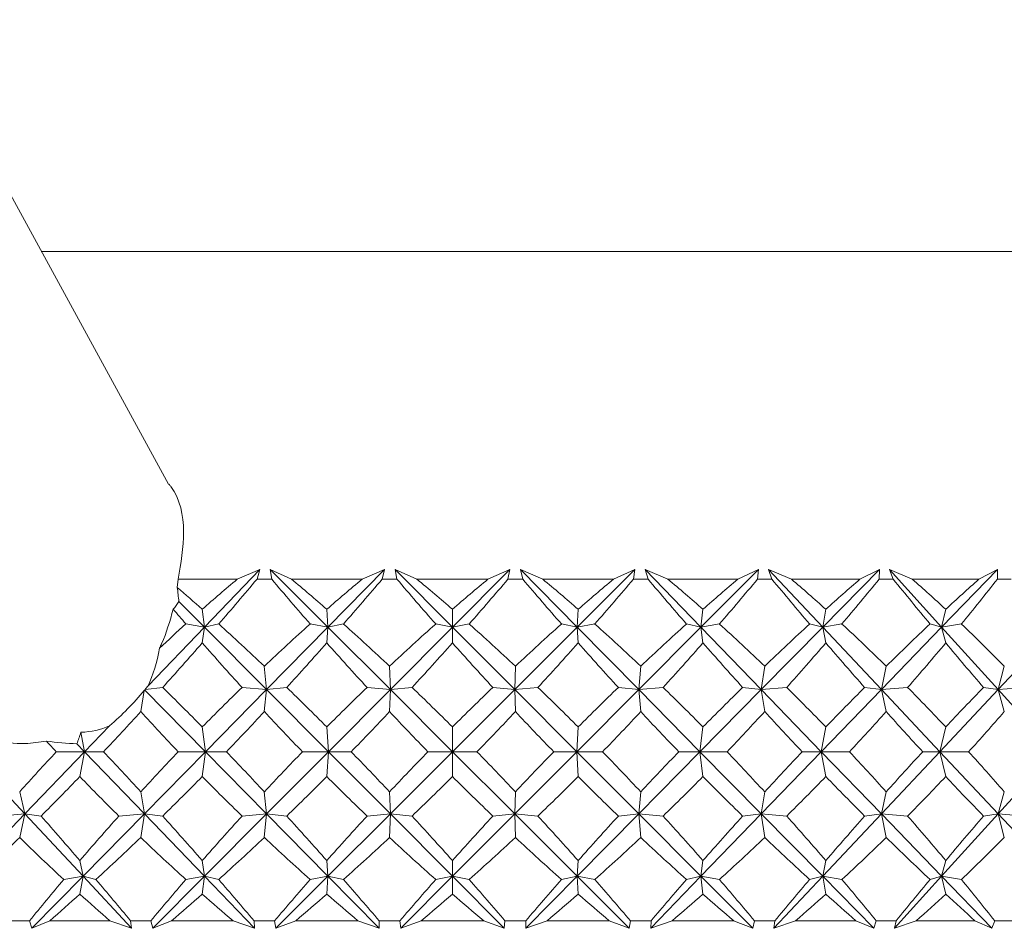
# Model space of a CAD drawing. Header units: inches. Extents: x -4.1 to 22.6, y -10.2 to 17.8.
# Tile 13 of 142: x -1.3 to -0.7, y -2.4 to -1.9. Entities that reach past the tile are written whole.
import ezdxf

# ---------------------------------------------------------------- set-up
doc = ezdxf.new("R2010")
doc.units = ezdxf.units.IN
doc.header["$MEASUREMENT"] = 0

msp = doc.modelspace()

# ---------------------------------------------------------------- linework, layer by layer
at = {"color": 7, "linetype": 'Continuous', "lineweight": 15}
for p, q in [((-1.19573, -2.166), (-1.34083, -1.90084)), ((-1.26842, -2.03317), (-0.33592, -2.03317)), ((-1.17526, -2.24758), (-1.14359, -2.21466)), ((-1.15659, -2.22017), (-1.14359, -2.21466)), ((-1.14529, -2.22017), (-1.14359, -2.21466)), ((-1.12558, -2.22017), (-1.13772, -2.21466)), ((-1.13692, -2.22017), (-1.13772, -2.21466)), ((-1.1048, -2.24758), (-1.13772, -2.21466)), ((-1.1048, -2.24758), (-1.07246, -2.21466)), ((-1.08529, -2.22017), (-1.07246, -2.21466)), ((-1.07388, -2.22017), (-1.07246, -2.21466)), ((-1.05401, -2.22017), (-1.06653, -2.21466)), ((-1.06544, -2.22017), (-1.06653, -2.21466)), ((-1.03373, -2.24758), (-1.06653, -2.21466)), ((-1.03373, -2.24758), (-1.00096, -2.21466)), ((-1.01353, -2.22017), (-1.00096, -2.21466)), ((-1.0021, -2.22017), (-1.00096, -2.21466)), ((-0.98223, -2.22017), (-0.99503, -2.21466)), ((-0.99366, -2.22017), (-0.99503, -2.21466)), ((-0.9626, -2.24758), (-0.99503, -2.21466)), ((-0.9626, -2.24758), (-0.92969, -2.21466)), ((-0.94189, -2.22017), (-0.92969, -2.21466)), ((-0.93053, -2.22017), (-0.92969, -2.21466)), ((-0.91082, -2.22017), (-0.9238, -2.21466)), ((-0.92215, -2.22017), (-0.9238, -2.21466)), ((-0.89201, -2.24758), (-0.9238, -2.21466)), ((-0.89201, -2.24758), (-0.8592, -2.21466)), ((-0.87094, -2.22017), (-0.8592, -2.21466)), ((-0.85975, -2.22017), (-0.8592, -2.21466)), ((-0.84036, -2.22017), (-0.85341, -2.21466)), ((-0.85149, -2.22017), (-0.85341, -2.21466)), ((-0.8225, -2.24758), (-0.85341, -2.21466)), ((-0.8225, -2.24758), (-0.79007, -2.21466)), ((-0.80126, -2.22017), (-0.79007, -2.21466)), ((-0.79032, -2.22017), (-0.79007, -2.21466)), ((-0.7714, -2.22017), (-0.78442, -2.21466)), ((-0.78226, -2.22017), (-0.78442, -2.21466)), ((-0.75466, -2.24758), (-0.78442, -2.21466)), ((-0.75466, -2.24758), (-0.72286, -2.21466)), ((-0.7334, -2.22017), (-0.72286, -2.21466)), ((-0.7228, -2.22017), (-0.72286, -2.21466)), ((-1.19028, -2.22017), (-1.19081, -2.22492)), ((-1.15659, -2.22017), (-1.19028, -2.22017)), ((-1.13692, -2.22017), (-1.14529, -2.22017)), ((-1.08529, -2.22017), (-1.12558, -2.22017)), ((-1.06544, -2.22017), (-1.07388, -2.22017)), ((-1.01353, -2.22017), (-1.05401, -2.22017)), ((-0.99366, -2.22017), (-1.0021, -2.22017)), ((-0.94189, -2.22017), (-0.98223, -2.22017)), ((-0.92215, -2.22017), (-0.93053, -2.22017)), ((-0.87094, -2.22017), (-0.91082, -2.22017)), ((-0.85149, -2.22017), (-0.85975, -2.22017)), ((-0.80126, -2.22017), (-0.84036, -2.22017)), ((-0.78226, -2.22017), (-0.79032, -2.22017)), ((-0.7334, -2.22017), (-0.7714, -2.22017)), ((-0.715, -2.22017), (-0.7228, -2.22017)), ((-1.17526, -2.24758), (-1.18985, -2.23292)), ((-1.17526, -2.24758), (-1.17652, -2.23738)), ((-1.1048, -2.24758), (-1.10546, -2.23738)), ((-1.03373, -2.24758), (-1.03378, -2.23738)), ((-0.9626, -2.24758), (-0.96204, -2.23738)), ((-0.89201, -2.24758), (-0.89084, -2.23738)), ((-0.8225, -2.24758), (-0.82074, -2.23738)), ((-0.75466, -2.24758), (-0.75231, -2.23738)), ((-1.17526, -2.24758), (-1.18589, -2.24576)), ((-1.17526, -2.24758), (-1.16713, -2.24576)), ((-1.1048, -2.24758), (-1.11496, -2.24576)), ((-1.1048, -2.24758), (-1.09596, -2.24576)), ((-1.03373, -2.24758), (-1.04332, -2.24576)), ((-1.03373, -2.24758), (-1.02423, -2.24576)), ((-0.9626, -2.24758), (-0.97156, -2.24576)), ((-0.9626, -2.24758), (-0.95253, -2.24576)), ((-0.89201, -2.24758), (-0.90025, -2.24576)), ((-0.89201, -2.24758), (-0.88145, -2.24576)), ((-0.8225, -2.24758), (-0.82998, -2.24576)), ((-0.8225, -2.24758), (-0.81154, -2.24576)), ((-0.75466, -2.24758), (-0.76129, -2.24576)), ((-0.75466, -2.24758), (-0.74337, -2.24576)), ((-1.20747, -2.28106), (-1.17526, -2.24758)), ((-1.17526, -2.24758), (-1.17652, -2.25655)), ((-1.1398, -2.2832), (-1.17526, -2.24758)), ((-1.1398, -2.2832), (-1.1048, -2.24758)), ((-1.1048, -2.24758), (-1.10546, -2.25655)), ((-1.06918, -2.2832), (-1.1048, -2.24758)), ((-1.06918, -2.2832), (-1.03373, -2.24758)), ((-1.03373, -2.24758), (-1.03378, -2.25655)), ((-0.99822, -2.2832), (-1.03373, -2.24758)), ((-0.99822, -2.2832), (-0.9626, -2.24758)), ((-0.92751, -2.2832), (-0.9626, -2.24758)), ((-0.9626, -2.24758), (-0.96204, -2.25655)), ((-0.92751, -2.2832), (-0.89201, -2.24758)), ((-0.89201, -2.24758), (-0.89084, -2.25655)), ((-0.8576, -2.2832), (-0.89201, -2.24758)), ((-0.8576, -2.2832), (-0.8225, -2.24758)), ((-0.8225, -2.24758), (-0.82074, -2.25655)), ((-0.78906, -2.2832), (-0.8225, -2.24758)), ((-0.78906, -2.2832), (-0.75466, -2.24758)), ((-0.75466, -2.24758), (-0.75231, -2.25655)), ((-0.72245, -2.2832), (-0.75466, -2.24758)), ((-0.72245, -2.2832), (-0.68901, -2.24758)), ((-1.1398, -2.2832), (-1.14111, -2.26978)), ((-1.06918, -2.2832), (-1.06966, -2.26978)), ((-0.99822, -2.2832), (-0.99788, -2.26978)), ((-0.92751, -2.2832), (-0.92634, -2.26978)), ((-0.8576, -2.2832), (-0.85562, -2.26978)), ((-0.78906, -2.2832), (-0.78628, -2.26978)), ((-0.72245, -2.2832), (-0.71889, -2.26978)), ((-1.20961, -2.28369), (-1.21164, -2.29579)), ((-1.17467, -2.31868), (-1.2092, -2.28353)), ((-1.20917, -2.28316), (-1.19909, -2.28197)), ((-1.17467, -2.31868), (-1.1398, -2.2832)), ((-1.1398, -2.2832), (-1.15383, -2.28197)), ((-1.1398, -2.2832), (-1.14111, -2.29579)), ((-1.1398, -2.2832), (-1.12835, -2.28197)), ((-1.10449, -2.31868), (-1.1398, -2.2832)), ((-1.10449, -2.31868), (-1.06918, -2.2832)), ((-1.06918, -2.2832), (-1.08251, -2.28197)), ((-1.06918, -2.2832), (-1.06966, -2.29579)), ((-1.06918, -2.2832), (-1.0568, -2.28197)), ((-1.0337, -2.31868), (-1.06918, -2.2832)), ((-1.0337, -2.31868), (-0.99822, -2.2832)), ((-0.99822, -2.2832), (-1.01074, -2.28197)), ((-0.99822, -2.2832), (-0.98502, -2.28197)), ((-0.96287, -2.31868), (-0.99822, -2.2832)), ((-0.99822, -2.2832), (-0.99788, -2.29579)), ((-0.96287, -2.31868), (-0.92751, -2.2832)), ((-0.92751, -2.2832), (-0.93912, -2.28197)), ((-0.92751, -2.2832), (-0.91359, -2.28197)), ((-0.92751, -2.2832), (-0.92634, -2.29579)), ((-0.89255, -2.31868), (-0.92751, -2.2832)), ((-0.89255, -2.31868), (-0.8576, -2.2832)), ((-0.8576, -2.2832), (-0.86821, -2.28197)), ((-0.8576, -2.2832), (-0.84307, -2.28197)), ((-0.8576, -2.2832), (-0.85562, -2.29579)), ((-0.82333, -2.31868), (-0.8576, -2.2832)), ((-0.82333, -2.31868), (-0.78906, -2.2832)), ((-0.78906, -2.2832), (-0.79858, -2.28197)), ((-0.78906, -2.2832), (-0.77405, -2.28197)), ((-0.78906, -2.2832), (-0.78628, -2.29579)), ((-0.75576, -2.31868), (-0.78906, -2.2832)), ((-0.75576, -2.31868), (-0.72245, -2.2832)), ((-0.72245, -2.2832), (-0.73081, -2.28197)), ((-0.72245, -2.2832), (-0.70706, -2.28197)), ((-0.72245, -2.2832), (-0.71889, -2.29579)), ((-0.69037, -2.31868), (-0.72245, -2.2832)), ((-1.24366, -2.31868), (-1.2458, -2.30757)), ((-1.24366, -2.31868), (-1.22938, -2.30384)), ((-1.17467, -2.31868), (-1.17652, -2.30454)), ((-1.10449, -2.31868), (-1.10546, -2.30454)), ((-1.0337, -2.31868), (-1.03378, -2.30454)), ((-0.96287, -2.31868), (-0.96204, -2.30454)), ((-0.89255, -2.31868), (-0.89084, -2.30454)), ((-0.82333, -2.31868), (-0.82074, -2.30454)), ((-0.75576, -2.31868), (-0.75231, -2.30454)), ((-1.24366, -2.31868), (-1.24804, -2.31413)), ((-1.27779, -2.35416), (-1.31091, -2.31868)), ((-1.27779, -2.35416), (-1.24366, -2.31868)), ((-1.24366, -2.31868), (-1.25979, -2.31868)), ((-1.24366, -2.31868), (-1.24639, -2.33282)), ((-1.20953, -2.35416), (-1.24366, -2.31868)), ((-1.24366, -2.31868), (-1.23292, -2.31868)), ((-1.20953, -2.35416), (-1.17467, -2.31868)), ((-1.17467, -2.31868), (-1.19023, -2.31868)), ((-1.17467, -2.31868), (-1.17652, -2.33282)), ((-1.1398, -2.35416), (-1.17467, -2.31868)), ((-1.17467, -2.31868), (-1.16277, -2.31868)), ((-1.1398, -2.35416), (-1.10449, -2.31868)), ((-1.10449, -2.31868), (-1.11935, -2.31868)), ((-1.10449, -2.31868), (-1.10546, -2.33282)), ((-1.06918, -2.35416), (-1.10449, -2.31868)), ((-1.10449, -2.31868), (-1.09155, -2.31868)), ((-1.06918, -2.35416), (-1.0337, -2.31868)), ((-1.0337, -2.31868), (-1.04774, -2.31868)), ((-1.0337, -2.31868), (-1.03378, -2.33282)), ((-0.99822, -2.35416), (-1.0337, -2.31868)), ((-1.0337, -2.31868), (-1.01981, -2.31868)), ((-0.99822, -2.35416), (-0.96287, -2.31868)), ((-0.96287, -2.31868), (-0.97597, -2.31868)), ((-0.92751, -2.35416), (-0.96287, -2.31868)), ((-0.96287, -2.31868), (-0.96204, -2.33282)), ((-0.96287, -2.31868), (-0.94813, -2.31868)), ((-0.92751, -2.35416), (-0.89255, -2.31868)), ((-0.89255, -2.31868), (-0.90462, -2.31868)), ((-0.89255, -2.31868), (-0.89084, -2.33282)), ((-0.8576, -2.35416), (-0.89255, -2.31868)), ((-0.89255, -2.31868), (-0.8771, -2.31868)), ((-0.8576, -2.35416), (-0.82333, -2.31868)), ((-0.82333, -2.31868), (-0.83427, -2.31868)), ((-0.82333, -2.31868), (-0.82074, -2.33282)), ((-0.78906, -2.35416), (-0.82333, -2.31868)), ((-0.82333, -2.31868), (-0.80728, -2.31868)), ((-0.78906, -2.35416), (-0.75576, -2.31868)), ((-0.75576, -2.31868), (-0.76547, -2.31868)), ((-0.75576, -2.31868), (-0.75231, -2.33282)), ((-0.72245, -2.35416), (-0.75576, -2.31868)), ((-0.75576, -2.31868), (-0.73924, -2.31868)), ((-0.72245, -2.35416), (-0.69037, -2.31868)), ((-1.27779, -2.35416), (-1.2807, -2.34157)), ((-1.20953, -2.35416), (-1.21164, -2.34157)), ((-1.1398, -2.35416), (-1.14111, -2.34157)), ((-1.06918, -2.35416), (-1.06966, -2.34157)), ((-0.99822, -2.35416), (-0.99788, -2.34157)), ((-0.92751, -2.35416), (-0.92634, -2.34157)), ((-0.8576, -2.35416), (-0.85562, -2.34157)), ((-0.78906, -2.35416), (-0.78628, -2.34157)), ((-0.72245, -2.35416), (-0.71889, -2.34157)), ((-1.31206, -2.38978), (-1.27779, -2.35416)), ((-1.27779, -2.35416), (-1.29288, -2.35538)), ((-1.27779, -2.35416), (-1.2807, -2.36757)), ((-1.24453, -2.38978), (-1.27779, -2.35416)), ((-1.27779, -2.35416), (-1.26845, -2.35538)), ((-1.24453, -2.38978), (-1.20953, -2.35416)), ((-1.20953, -2.35416), (-1.22414, -2.35538)), ((-1.20953, -2.35416), (-1.21164, -2.36757)), ((-1.17526, -2.38978), (-1.20953, -2.35416)), ((-1.20953, -2.35416), (-1.19909, -2.35538)), ((-1.17526, -2.38978), (-1.1398, -2.35416)), ((-1.1398, -2.35416), (-1.15383, -2.35538)), ((-1.1398, -2.35416), (-1.14111, -2.36757)), ((-1.1048, -2.38978), (-1.1398, -2.35416)), ((-1.1398, -2.35416), (-1.12835, -2.35538)), ((-1.1048, -2.38978), (-1.06918, -2.35416)), ((-1.06918, -2.35416), (-1.08251, -2.35538)), ((-1.06918, -2.35416), (-1.06966, -2.36757)), ((-1.03373, -2.38978), (-1.06918, -2.35416)), ((-1.06918, -2.35416), (-1.0568, -2.35538)), ((-1.03373, -2.38978), (-0.99822, -2.35416)), ((-0.99822, -2.35416), (-1.01074, -2.35538)), ((-0.9626, -2.38978), (-0.99822, -2.35416)), ((-0.99822, -2.35416), (-0.99788, -2.36757)), ((-0.99822, -2.35416), (-0.98502, -2.35538)), ((-0.9626, -2.38978), (-0.92751, -2.35416)), ((-0.92751, -2.35416), (-0.93912, -2.35538)), ((-0.92751, -2.35416), (-0.92634, -2.36757)), ((-0.89201, -2.38978), (-0.92751, -2.35416)), ((-0.92751, -2.35416), (-0.91359, -2.35538)), ((-0.89201, -2.38978), (-0.8576, -2.35416)), ((-0.8576, -2.35416), (-0.86821, -2.35538)), ((-0.8576, -2.35416), (-0.85562, -2.36757)), ((-0.8225, -2.38978), (-0.8576, -2.35416)), ((-0.8576, -2.35416), (-0.84307, -2.35538)), ((-0.8225, -2.38978), (-0.78906, -2.35416)), ((-0.78906, -2.35416), (-0.79858, -2.35538)), ((-0.78906, -2.35416), (-0.78628, -2.36757)), ((-0.75466, -2.38978), (-0.78906, -2.35416)), ((-0.78906, -2.35416), (-0.77405, -2.35538)), ((-0.75466, -2.38978), (-0.72245, -2.35416)), ((-0.72245, -2.35416), (-0.73081, -2.35538)), ((-0.72245, -2.35416), (-0.71889, -2.36757)), ((-0.68901, -2.38978), (-0.72245, -2.35416)), ((-0.72245, -2.35416), (-0.70706, -2.35538)), ((-1.24453, -2.38978), (-1.24639, -2.3808)), ((-1.17526, -2.38978), (-1.17652, -2.3808)), ((-1.1048, -2.38978), (-1.10546, -2.3808)), ((-1.03373, -2.38978), (-1.03378, -2.3808)), ((-0.9626, -2.38978), (-0.96204, -2.3808)), ((-0.89201, -2.38978), (-0.89084, -2.3808)), ((-0.8225, -2.38978), (-0.82074, -2.3808)), ((-0.75466, -2.38978), (-0.75231, -2.3808)), ((-1.27369, -2.41946), (-1.24453, -2.38978)), ((-1.24453, -2.38978), (-1.25556, -2.39159)), ((-1.24453, -2.38978), (-1.24639, -2.39998)), ((-1.24453, -2.38978), (-1.23719, -2.39159)), ((-1.21682, -2.41946), (-1.24453, -2.38978)), ((-1.2048, -2.41946), (-1.17526, -2.38978)), ((-1.17526, -2.38978), (-1.18589, -2.39159)), ((-1.17526, -2.38978), (-1.17652, -2.39998)), ((-1.17526, -2.38978), (-1.16713, -2.39159)), ((-1.14671, -2.41946), (-1.17526, -2.38978)), ((-1.13448, -2.41946), (-1.1048, -2.38978)), ((-1.1048, -2.38978), (-1.11496, -2.39159)), ((-1.1048, -2.38978), (-1.10546, -2.39998)), ((-1.1048, -2.38978), (-1.09596, -2.39159)), ((-1.07564, -2.41946), (-1.1048, -2.38978)), ((-1.0633, -2.41946), (-1.03373, -2.38978)), ((-1.03373, -2.38978), (-1.04332, -2.39159)), ((-1.03373, -2.38978), (-1.03378, -2.39998)), ((-1.00419, -2.41946), (-1.03373, -2.38978)), ((-1.03373, -2.38978), (-1.02423, -2.39159)), ((-0.99184, -2.41946), (-0.9626, -2.38978)), ((-0.9626, -2.38978), (-0.97156, -2.39159)), ((-0.9626, -2.38978), (-0.96204, -2.39998)), ((-0.93293, -2.41946), (-0.9626, -2.38978)), ((-0.9626, -2.38978), (-0.95253, -2.39159)), ((-0.92067, -2.41946), (-0.89201, -2.38978)), ((-0.89201, -2.38978), (-0.90025, -2.39159)), ((-0.89201, -2.38978), (-0.89084, -2.39998)), ((-0.86243, -2.41946), (-0.89201, -2.38978)), ((-0.89201, -2.38978), (-0.88145, -2.39159)), ((-0.85037, -2.41946), (-0.8225, -2.38978)), ((-0.8225, -2.38978), (-0.82998, -2.39159)), ((-0.8225, -2.38978), (-0.82074, -2.39998)), ((-0.79327, -2.41946), (-0.8225, -2.38978)), ((-0.8225, -2.38978), (-0.81154, -2.39159)), ((-0.78149, -2.41946), (-0.75466, -2.38978)), ((-0.75466, -2.38978), (-0.76129, -2.39159)), ((-0.75466, -2.38978), (-0.75231, -2.39998)), ((-0.72599, -2.41946), (-0.75466, -2.38978)), ((-0.75466, -2.38978), (-0.74337, -2.39159)), ((-1.27505, -2.41517), (-1.28633, -2.41517)), ((-1.27505, -2.41517), (-1.27369, -2.41946)), ((-1.26348, -2.41517), (-1.27369, -2.41946)), ((-1.22919, -2.41517), (-1.26348, -2.41517)), ((-1.22919, -2.41517), (-1.21682, -2.41946)), ((-1.21742, -2.41517), (-1.21682, -2.41946)), ((-1.20585, -2.41517), (-1.21742, -2.41517)), ((-1.20585, -2.41517), (-1.2048, -2.41946)), ((-1.194, -2.41517), (-1.2048, -2.41946)), ((-1.15898, -2.41517), (-1.194, -2.41517)), ((-1.15898, -2.41517), (-1.14671, -2.41946)), ((-1.14699, -2.41517), (-1.14671, -2.41946)), ((-1.13522, -2.41517), (-1.14699, -2.41517)), ((-1.13522, -2.41517), (-1.13448, -2.41946)), ((-1.12318, -2.41517), (-1.13448, -2.41946)), ((-1.0877, -2.41517), (-1.12318, -2.41517)), ((-1.0877, -2.41517), (-1.07564, -2.41946)), ((-1.0756, -2.41517), (-1.07564, -2.41946)), ((-1.06372, -2.41517), (-1.0756, -2.41517)), ((-1.06372, -2.41517), (-1.0633, -2.41946)), ((-1.05159, -2.41517), (-1.0633, -2.41946)), ((-1.01595, -2.41517), (-1.05159, -2.41517)), ((-1.01595, -2.41517), (-1.00419, -2.41946)), ((-1.00382, -2.41517), (-1.00419, -2.41946)), ((-0.99194, -2.41517), (-1.00382, -2.41517)), ((-0.99194, -2.41517), (-0.99184, -2.41946)), ((-0.97982, -2.41517), (-0.99184, -2.41946)), ((-0.9443, -2.41517), (-0.97982, -2.41517)), ((-0.9443, -2.41517), (-0.93293, -2.41946)), ((-0.93224, -2.41517), (-0.93293, -2.41946)), ((-0.92044, -2.41517), (-0.93224, -2.41517)), ((-0.92044, -2.41517), (-0.92067, -2.41946)), ((-0.90843, -2.41517), (-0.92067, -2.41946)), ((-0.87332, -2.41517), (-0.90843, -2.41517)), ((-0.87332, -2.41517), (-0.86243, -2.41946)), ((-0.86143, -2.41517), (-0.86243, -2.41946)), ((-0.84982, -2.41517), (-0.86143, -2.41517)), ((-0.84982, -2.41517), (-0.85037, -2.41946)), ((-0.83801, -2.41517), (-0.85037, -2.41946)), ((-0.80358, -2.41517), (-0.83801, -2.41517)), ((-0.80358, -2.41517), (-0.79327, -2.41946)), ((-0.79196, -2.41517), (-0.79327, -2.41946)), ((-0.78062, -2.41517), (-0.79196, -2.41517)), ((-0.78062, -2.41517), (-0.78149, -2.41946)), ((-0.76911, -2.41517), (-0.78149, -2.41946)), ((-0.73565, -2.41517), (-0.76911, -2.41517)), ((-0.73565, -2.41517), (-0.72599, -2.41946)), ((-0.72439, -2.41517), (-0.72599, -2.41946)), ((-0.71342, -2.41517), (-0.72439, -2.41517))]:
    msp.add_line(p, q, dxfattribs=at)
for centre, major_axis, ratio, start_param, end_param in [((-1.02795, -3.43591), (0.36695, 1.37255), 0.517929, 0.638009, 0.663312), ((-1.02795, -1.20145), (0.68982, 1.37055), 0.295613, 4.006467, 4.034133), ((-1.02795, -1.20145), (-0.56154, 1.36569), 0.417225, 2.226856, 2.254521), ((-1.02795, -3.43591), (-0.56978, 1.36569), 0.411193, 5.587566, 5.612868), ((-1.02795, -3.43591), (0.44149, 1.36883), 0.487384, 0.656339, 0.681641), ((-1.02795, -1.20145), (0.65599, 1.36814), 0.334688, 4.017884, 4.045549), ((-1.02795, -1.20145), (-0.60919, 1.36621), 0.379546, 2.229105, 2.25677), ((-1.02795, -3.43591), (-0.5156, 1.36628), 0.4477, 5.590095, 5.615397), ((-1.02795, -3.43591), (0.50601, 1.36651), 0.453446, 0.666774, 0.692077), ((-1.02795, -1.20145), (0.61625, 1.36641), 0.373339, 4.025576, 4.053241), ((-1.02795, -1.20145), (-0.64997, 1.3678), 0.340995, 2.236114, 2.263779), ((-1.02795, -3.43591), (-0.45262, 1.36835), 0.482076, 5.599338, 5.624641), ((-1.02795, -3.43591), (0.56154, 1.36569), 0.417225, 0.670317, 0.69562), ((-1.02795, -1.20145), (0.56978, 1.36569), 0.411193, 4.028664, 4.056329), ((-1.02795, -1.20145), (-0.68471, 1.37013), 0.301969, 2.24698, 2.274645), ((-1.02795, -3.43591), (-0.37975, 1.37186), 0.513259, 5.616332, 5.641634), ((-1.02795, -3.43591), (0.60919, 1.36621), 0.379546, 0.668068, 0.69337), ((-1.02795, -1.20145), (0.5156, 1.36628), 0.4477, 4.026136, 4.053801), ((-1.02795, -1.20145), (-0.71407, 1.37288), 0.262732, 2.260943, 2.288608), ((-1.02795, -3.43591), (-0.29632, 1.37637), 0.539896, 5.641752, 5.667054), ((-1.02795, -3.43591), (0.64997, 1.3678), 0.340995, 0.661059, 0.686362), ((-1.02795, -1.20145), (0.45262, 1.36835), 0.482076, 4.016892, 4.044557), ((-1.02795, -1.20145), (-0.73858, 1.37578), 0.223447, 2.27737, 2.305035), ((-1.02795, -3.43591), (-0.20255, 1.38098), 0.560422, 5.675452, 5.700754), ((-1.02795, -3.43591), (0.68471, 1.37013), 0.301969, 0.650193, 0.675496), ((-1.02795, -1.20145), (0.37975, 1.37186), 0.513259, 3.999899, 4.027564), ((-1.02795, -3.43591), (-0.61625, 1.36641), 0.373339, 5.590654, 5.608861), ((-1.26508, -2.23405), (-0.0229, 0.17304), 0.428687, 4.662205, 4.70841), ((-1.29511, -2.17917), (0.10919, -0.04639), 0.629115, 6.099247, 6.171615), ((-1.02795, -1.20145), (-0.50601, 1.36651), 0.453446, 2.248869, 2.258064), ((-1.02795, -3.43591), (0.36695, 1.37255), 0.517929, 0.675244, 0.694381), ((-1.02795, -3.43591), (-0.61625, 1.36641), 0.373339, 5.545774, 5.578721), ((-1.02795, -3.43591), (0.44149, 1.36883), 0.487384, 0.693574, 0.726521), ((-1.02795, -3.43591), (-0.56978, 1.36569), 0.411193, 5.542686, 5.575633), ((-1.02795, -3.43591), (0.50601, 1.36651), 0.453446, 0.704009, 0.736957), ((-1.02795, -3.43591), (-0.5156, 1.36628), 0.4477, 5.545215, 5.578162), ((-1.02795, -3.43591), (0.56154, 1.36569), 0.417225, 0.707552, 0.740499), ((-1.02795, -3.43591), (-0.45262, 1.36835), 0.482076, 5.554458, 5.587406), ((-1.02795, -3.43591), (0.60919, 1.36621), 0.379546, 0.705303, 0.73825), ((-1.02795, -3.43591), (-0.37975, 1.37186), 0.513259, 5.571452, 5.604399), ((-1.02795, -3.43591), (0.64997, 1.3678), 0.340995, 0.698294, 0.731242), ((-1.02795, -3.43591), (-0.29632, 1.37637), 0.539896, 5.596872, 5.629819), ((-1.02795, -3.43591), (0.68471, 1.37013), 0.301969, 0.687428, 0.720375), ((-1.02795, -3.43591), (-0.20255, 1.38098), 0.560422, 5.630572, 5.663519), ((-1.02795, -1.20145), (0.68982, 1.37055), 0.295613, 3.965743, 3.994535), ((-1.02795, -1.20145), (-0.50601, 1.36651), 0.453446, 2.269996, 2.298789), ((-1.02795, -1.20145), (0.65599, 1.36814), 0.334688, 3.97716, 4.005952), ((-1.02795, -1.20145), (-0.56154, 1.36569), 0.417225, 2.266454, 2.295246), ((-1.02795, -1.20145), (0.61625, 1.36641), 0.373339, 3.984851, 4.013644), ((-1.02795, -1.20145), (-0.60919, 1.36621), 0.379546, 2.268703, 2.297495), ((-1.02795, -1.20145), (0.56978, 1.36569), 0.411193, 3.98794, 4.016732), ((-1.02795, -1.20145), (-0.64997, 1.3678), 0.340995, 2.275711, 2.304503), ((-1.02795, -1.20145), (0.5156, 1.36628), 0.4477, 3.985411, 4.014203), ((-1.02795, -1.20145), (-0.68471, 1.37013), 0.301969, 2.286577, 2.31537), ((-1.02795, -1.20145), (0.45262, 1.36835), 0.482076, 3.976167, 4.004959), ((-1.02795, -1.20145), (-0.71407, 1.37288), 0.262732, 2.300541, 2.329333), ((-1.02795, -1.20145), (0.37975, 1.37186), 0.513259, 3.959174, 3.987966), ((-1.02795, -1.20145), (-0.73858, 1.37578), 0.223447, 2.316968, 2.34576), ((-1.33507, -2.10614), (-0.10854, 0.19627), 0.419091, 3.433014, 3.619027), ((-1.25554, -2.25148), (0.06532, 0.07262), 0.571449, 4.49114, 4.781737), ((-1.27904, -2.20854), (0.10631, -0.04073), 0.672311, 5.649111, 5.653904), ((-1.28132, -2.20437), (-0.02174, 0.17955), 0.391837, 4.208953, 4.211258), ((-1.25554, -2.25148), (0.06532, 0.07262), 0.571449, 4.788836, 4.816496), ((-1.02795, -3.43591), (-0.65599, 1.36814), 0.334688, 5.508586, 5.537378), ((-1.02795, -3.43591), (0.44149, 1.36883), 0.487384, 0.742609, 0.771401), ((-1.02795, -3.43591), (-0.61625, 1.36641), 0.373339, 5.500894, 5.529686), ((-1.02795, -3.43591), (0.50601, 1.36651), 0.453446, 0.753044, 0.781836), ((-1.02795, -3.43591), (-0.56978, 1.36569), 0.411193, 5.497806, 5.526598), ((-1.02795, -3.43591), (0.56154, 1.36569), 0.417225, 0.756587, 0.785379), ((-1.02795, -3.43591), (-0.5156, 1.36628), 0.4477, 5.500335, 5.529127), ((-1.02795, -3.43591), (0.60919, 1.36621), 0.379546, 0.754338, 0.78313), ((-1.02795, -3.43591), (-0.45262, 1.36835), 0.482076, 5.509578, 5.538371), ((-1.02795, -3.43591), (0.64997, 1.3678), 0.340995, 0.747329, 0.776122), ((-1.02795, -3.43591), (-0.37975, 1.37186), 0.513259, 5.526572, 5.555364), ((-1.02795, -3.43591), (0.68471, 1.37013), 0.301969, 0.736463, 0.765255), ((-1.02795, -3.43591), (-0.29632, 1.37637), 0.539896, 5.551992, 5.580784), ((-1.02795, -3.43591), (0.71407, 1.37288), 0.262732, 0.7225, 0.751292), ((-1.02795, -1.20145), (0.68982, 1.37055), 0.295613, 3.922238, 3.949655), ((-1.02795, -1.20145), (-0.44149, 1.36883), 0.487384, 2.325312, 2.352729), ((-1.02795, -1.20145), (0.65599, 1.36814), 0.334688, 3.933655, 3.961072), ((-1.02795, -1.20145), (-0.50601, 1.36651), 0.453446, 2.314876, 2.342293), ((-1.02795, -1.20145), (0.61625, 1.36641), 0.373339, 3.941347, 3.968764), ((-1.02795, -1.20145), (-0.56154, 1.36569), 0.417225, 2.311333, 2.33875), ((-1.02795, -1.20145), (0.56978, 1.36569), 0.411193, 3.944435, 3.971852), ((-1.02795, -1.20145), (-0.60919, 1.36621), 0.379546, 2.313583, 2.341), ((-1.02795, -1.20145), (0.5156, 1.36628), 0.4477, 3.941906, 3.969323), ((-1.02795, -1.20145), (-0.64997, 1.3678), 0.340995, 2.320591, 2.348008), ((-1.02795, -1.20145), (0.45262, 1.36835), 0.482076, 3.932663, 3.96008), ((-1.02795, -1.20145), (-0.68471, 1.37013), 0.301969, 2.331457, 2.358874), ((-1.02795, -1.20145), (0.37975, 1.37186), 0.513259, 3.915669, 3.943086), ((-1.02795, -1.20145), (-0.71407, 1.37288), 0.262732, 2.345421, 2.372838), ((-1.02795, -1.20145), (0.29632, 1.37637), 0.539896, 3.890249, 3.917666), ((-1.30377, -2.16335), (-0.02221, 0.1886), 0.349492, 3.745912, 3.801643), ((-1.33507, -2.10614), (-0.10854, 0.19627), 0.419091, 2.9341, 3.107658), ((-1.26603, -2.2323), (0.10395, -0.03481), 0.712993, 4.951944, 5.11597), ((-1.02795, -1.20145), (-0.36695, 1.37255), 0.517929, 2.363627, 2.371058), ((-1.02795, -3.43591), (0.36695, 1.37255), 0.517929, 0.770534, 0.797951), ((-1.02795, -3.43591), (-0.68982, 1.37055), 0.295613, 5.475123, 5.50254), ((-1.02795, -3.43591), (0.44149, 1.36883), 0.487384, 0.788864, 0.816281), ((-1.02795, -3.43591), (-0.65599, 1.36814), 0.334688, 5.463706, 5.491123), ((-1.02795, -3.43591), (0.50601, 1.36651), 0.453446, 0.799299, 0.826716), ((-1.02795, -3.43591), (-0.61625, 1.36641), 0.373339, 5.456014, 5.483431), ((-1.02795, -3.43591), (0.56154, 1.36569), 0.417225, 0.802842, 0.830259), ((-1.02795, -3.43591), (-0.56978, 1.36569), 0.411193, 5.452926, 5.480343), ((-1.02795, -3.43591), (0.60919, 1.36621), 0.379546, 0.800593, 0.82801), ((-1.02795, -3.43591), (-0.5156, 1.36628), 0.4477, 5.455455, 5.482872), ((-1.02795, -3.43591), (0.64997, 1.3678), 0.340995, 0.793585, 0.821002), ((-1.02795, -3.43591), (-0.45262, 1.36835), 0.482076, 5.464698, 5.492115), ((-1.02795, -3.43591), (0.68471, 1.37013), 0.301969, 0.782718, 0.810135), ((-1.02795, -3.43591), (-0.37975, 1.37186), 0.513259, 5.481692, 5.509109), ((-1.02795, -3.43591), (0.71407, 1.37288), 0.262732, 0.768755, 0.796172), ((-1.02795, -3.43591), (-0.29632, 1.37637), 0.539896, 5.507112, 5.534529), ((-1.02795, -1.20145), (0.68982, 1.37055), 0.295613, 3.875983, 3.904775), ((-1.02795, -1.20145), (-0.36695, 1.37255), 0.517929, 2.388521, 2.417313), ((-1.02795, -1.20145), (0.65599, 1.36814), 0.334688, 3.8874, 3.916192), ((-1.02795, -1.20145), (-0.44149, 1.36883), 0.487384, 2.370192, 2.398984), ((-1.02795, -1.20145), (0.61625, 1.36641), 0.373339, 3.895092, 3.923884), ((-1.02795, -1.20145), (-0.50601, 1.36651), 0.453446, 2.359756, 2.388548), ((-1.02795, -1.20145), (0.56978, 1.36569), 0.411193, 3.89818, 3.926972), ((-1.02795, -1.20145), (-0.56154, 1.36569), 0.417225, 2.356213, 2.385006), ((-1.02795, -1.20145), (0.5156, 1.36628), 0.4477, 3.895651, 3.924443), ((-1.02795, -1.20145), (-0.60919, 1.36621), 0.379546, 2.358463, 2.387255), ((-1.02795, -1.20145), (0.45262, 1.36835), 0.482076, 3.886407, 3.9152), ((-1.02795, -1.20145), (-0.64997, 1.3678), 0.340995, 2.365471, 2.394263), ((-1.02795, -1.20145), (0.37975, 1.37186), 0.513259, 3.869414, 3.898206), ((-1.02795, -1.20145), (-0.68471, 1.37013), 0.301969, 2.376337, 2.405129), ((-1.02795, -1.20145), (0.29632, 1.37637), 0.539896, 3.843994, 3.872786), ((-1.02795, -1.20145), (-0.71407, 1.37288), 0.262732, 2.390301, 2.419093), ((-1.02795, -3.43591), (-0.71836, 1.37335), 0.256359, 5.444646, 5.473438), ((-1.02795, -3.43591), (0.44149, 1.36883), 0.487384, 0.832369, 0.861161), ((-1.02795, -3.43591), (-0.68982, 1.37055), 0.295613, 5.430243, 5.459035), ((-1.02795, -3.43591), (0.50601, 1.36651), 0.453446, 0.842804, 0.871596), ((-1.02795, -3.43591), (-0.65599, 1.36814), 0.334688, 5.418826, 5.447618), ((-1.02795, -3.43591), (0.56154, 1.36569), 0.417225, 0.846347, 0.875139), ((-1.02795, -3.43591), (-0.61625, 1.36641), 0.373339, 5.411134, 5.439927), ((-1.02795, -3.43591), (0.60919, 1.36621), 0.379546, 0.844098, 0.87289), ((-1.02795, -3.43591), (-0.56978, 1.36569), 0.411193, 5.408046, 5.436838), ((-1.02795, -3.43591), (0.64997, 1.3678), 0.340995, 0.837089, 0.865881), ((-1.02795, -3.43591), (-0.5156, 1.36628), 0.4477, 5.410575, 5.439367), ((-1.02795, -3.43591), (0.68471, 1.37013), 0.301969, 0.826223, 0.855015), ((-1.02795, -3.43591), (-0.45262, 1.36835), 0.482076, 5.419819, 5.448611), ((-1.02795, -3.43591), (0.71407, 1.37288), 0.262732, 0.81226, 0.841052), ((-1.02795, -3.43591), (-0.37975, 1.37186), 0.513259, 5.436812, 5.465604), ((-1.02795, -3.43591), (0.73858, 1.37578), 0.223447, 0.795833, 0.824625), ((-1.02795, -1.20145), (0.68982, 1.37055), 0.295613, 3.826948, 3.859895), ((-1.02795, -1.20145), (-0.28178, 1.37715), 0.543684, 2.460204, 2.493151), ((-1.02795, -1.20145), (0.65599, 1.36814), 0.334688, 3.838365, 3.871312), ((-1.02795, -1.20145), (-0.36695, 1.37255), 0.517929, 2.433401, 2.466349), ((-1.02795, -1.20145), (0.61625, 1.36641), 0.373339, 3.846057, 3.879004), ((-1.02795, -1.20145), (-0.44149, 1.36883), 0.487384, 2.415072, 2.448019), ((-1.02795, -1.20145), (0.56978, 1.36569), 0.411193, 3.849145, 3.882092), ((-1.02795, -1.20145), (-0.50601, 1.36651), 0.453446, 2.404636, 2.437584), ((-1.02795, -1.20145), (0.5156, 1.36628), 0.4477, 3.846616, 3.879563), ((-1.02795, -1.20145), (-0.56154, 1.36569), 0.417225, 2.401093, 2.434041), ((-1.02795, -1.20145), (0.45262, 1.36835), 0.482076, 3.837372, 3.87032), ((-1.02795, -1.20145), (-0.60919, 1.36621), 0.379546, 2.403342, 2.43629), ((-1.02795, -1.20145), (0.37975, 1.37186), 0.513259, 3.820379, 3.853326), ((-1.02795, -1.20145), (-0.64997, 1.3678), 0.340995, 2.410351, 2.443298), ((-1.02795, -1.20145), (0.29632, 1.37637), 0.539896, 3.794959, 3.827906), ((-1.02795, -1.20145), (-0.68471, 1.37013), 0.301969, 2.421217, 2.454165), ((-1.02795, -1.20145), (0.20255, 1.38098), 0.560422, 3.761259, 3.794206), ((-1.02795, -3.43591), (0.44149, 1.36883), 0.487384, 0.873093, 0.89861), ((-1.02795, -3.43591), (-0.71836, 1.37335), 0.256359, 5.407197, 5.432713), ((-1.02795, -3.43591), (0.50601, 1.36651), 0.453446, 0.883529, 0.909045), ((-1.02795, -3.43591), (-0.68982, 1.37055), 0.295613, 5.392794, 5.41831), ((-1.02795, -3.43591), (0.56154, 1.36569), 0.417225, 0.887072, 0.912588), ((-1.02795, -3.43591), (-0.65599, 1.36814), 0.334688, 5.381377, 5.406894), ((-1.02795, -3.43591), (0.60919, 1.36621), 0.379546, 0.884822, 0.910339), ((-1.02795, -3.43591), (-0.61625, 1.36641), 0.373339, 5.373686, 5.399202), ((-1.02795, -3.43591), (0.64997, 1.3678), 0.340995, 0.877814, 0.90333), ((-1.02795, -3.43591), (-0.56978, 1.36569), 0.411193, 5.370597, 5.396113), ((-1.02795, -3.43591), (0.68471, 1.37013), 0.301969, 0.866948, 0.892464), ((-1.02795, -3.43591), (-0.5156, 1.36628), 0.4477, 5.373126, 5.398642), ((-1.02795, -3.43591), (0.71407, 1.37288), 0.262732, 0.852984, 0.878501), ((-1.02795, -3.43591), (-0.45262, 1.36835), 0.482076, 5.38237, 5.407886), ((-1.02795, -3.43591), (0.73858, 1.37578), 0.223447, 0.836558, 0.862074), ((-1.02795, -3.43591), (-0.37975, 1.37186), 0.513259, 5.399363, 5.424879), ((-1.02795, -1.20145), (0.65599, 1.36814), 0.334688, 3.804154, 3.826432), ((-1.02795, -1.20145), (-0.28178, 1.37715), 0.543684, 2.505084, 2.527362), ((-1.02795, -1.20145), (0.61625, 1.36641), 0.373339, 3.811845, 3.834124), ((-1.02795, -1.20145), (-0.36695, 1.37255), 0.517929, 2.478281, 2.50056), ((-1.02795, -1.20145), (0.56978, 1.36569), 0.411193, 3.814934, 3.837212), ((-1.02795, -1.20145), (-0.44149, 1.36883), 0.487384, 2.459951, 2.48223), ((-1.02795, -1.20145), (0.5156, 1.36628), 0.4477, 3.812405, 3.834683), ((-1.02795, -1.20145), (-0.50601, 1.36651), 0.453446, 2.449516, 2.471795), ((-1.02795, -1.20145), (0.45262, 1.36835), 0.482076, 3.803161, 3.82544), ((-1.02795, -1.20145), (-0.56154, 1.36569), 0.417225, 2.445973, 2.468252), ((-1.02795, -1.20145), (0.37975, 1.37186), 0.513259, 3.786168, 3.808446), ((-1.02795, -1.20145), (-0.60919, 1.36621), 0.379546, 2.448222, 2.470501), ((-1.02795, -1.20145), (0.29632, 1.37637), 0.539896, 3.760748, 3.783026), ((-1.02795, -1.20145), (-0.64997, 1.3678), 0.340995, 2.455231, 2.477509), ((-1.02795, -1.20145), (0.20255, 1.38098), 0.560422, 3.727048, 3.749326), ((-1.02795, -1.20145), (-0.68471, 1.37013), 0.301969, 2.466097, 2.488376)]:
    msp.add_ellipse(centre, major_axis=major_axis, ratio=ratio, start_param=start_param, end_param=end_param, dxfattribs=at)
for points, knots in [([(-1.19028, -2.22017), (-1.1887, -2.21116), (-1.18552, -2.19312), (-1.18917, -2.17382), (-1.19518, -2.16642), (-1.19555, -2.16596)], [0, 0, 0, 0, 0.4840535, 0.9682122, 1, 1, 1, 1]), ([(-1.1931, -2.23734), (-1.19501, -2.24404), (-1.19718, -2.25162), (-1.20049, -2.25873), (-1.20087, -2.25956)], [0, 0, 0, 0, 0.883119, 1, 1, 1, 1]), ([(-1.26548, -2.31256), (-1.26953, -2.31319), (-1.27967, -2.31478), (-1.28976, -2.31339), (-1.29582, -2.31256)], [0, 0, 0, 0, 0.399659, 1, 1, 1, 1])]:
    msp.add_open_spline(points, degree=3, knots=knots, dxfattribs=at)

doc.saveas('drawing.dxf')
